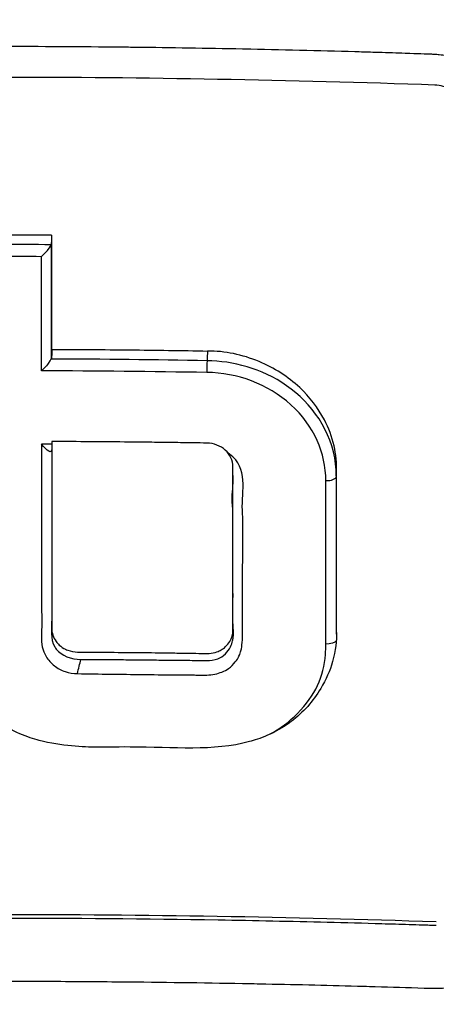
# Model space of a CAD drawing. Header units: millimetres. Extents: x 0 to 4378, y 0 to 2376.
# Tile 65 of 211: x 806 to 814, y 1221 to 1240. Entities that reach past the tile are written whole.
import ezdxf

# ---------------------------------------------------------------- set-up
doc = ezdxf.new("R2010")
doc.units = ezdxf.units.MM
doc.header["$LTSCALE"] = 0.2

# ---------------------------------------------------------------- blocks, each defined once
blk = doc.blocks.new('Blk$A18K1-2P24D')
for p, q in [((6.661, 643.852), (6.661, 643.852)), ((4.612, 641.579), (4.612, 641.575)), ((1.025, 640.744), (1.025, 640.61)), ((4.612, 640.575), (4.612, 640.717)), ((6.661, 640.641), (6.661, 640.672)), ((6.661, 640.672), (6.661, 640.641))]:
    blk.add_line(p, q)
for centre, major_axis, ratio, start_param, end_param in [((-0.037, 597.148), (112.94, -0.001), 0.455033, 1.561409, 1.579546), ((-0.039, 596.97), (-112.856, 0.002), 0.455284, 4.703019, 4.721097), ((-0.035, 572.649), (-108.801, -0.011), 0.693611, 4.704431, 4.719565), ((4.447, 643.53), (0.152, -3.717), 0.089901, 3.889713, 3.963117), ((0.808, 645.953), (0.207, 0.198), 0.281204, 5.397482, 5.712128), ((-0.097, 556.066), (-122.85, -1.379), 0.732669, 4.669998, 4.695104), ((4.102, 645.912), (0.003, 0.2), 0.032011, 0.79567, 2.043384), ((-0.044, 593.61), (-115.167, 0.009), 0.453639, 4.676464, 4.704889), ((5.033, 645.457), (0.611, 1.338), 0.127093, 3.542069, 3.562674), ((4.205, 643.825), (2.447, -0.171), 0.884863, 0.052603, 0.164453), ((6.462, 643.768), (0.2, 0), 0.442645, 4.652161, 6.184221), ((6.333, 591.238), (-0.051, -118.241), 0.000889, 2.000013, 2.030322)]:
    blk.add_ellipse(centre, major_axis=major_axis, ratio=ratio, start_param=start_param, end_param=end_param)
for points, knots in [([(2.59, 671.144), (3.415, 671.107), (4.238, 671.053), (7.282, 670.791), (9.492, 670.474), (14.142, 669.535), (16.575, 668.88), (22.867, 666.746), (26.617, 665.016), (34.745, 660.183), (38.934, 656.85), (47.954, 647.427), (52.153, 640.848), (56.395, 629.981), (57.454, 626.178), (58.127, 622.308)], [0.000047, 0.000047, 0.000047, 0.000047, 0.24762, 0.24762, 0.916414, 0.916414, 1.670221, 1.670221, 2.908891, 2.908891, 4.513019, 4.513019, 6.835544, 6.835544, 8.021566, 8.021566, 8.021566, 8.021566]), ([(0.5, 670.397), (5.123, 670.387), (9.769, 669.728), (20.329, 667.088), (26.231, 664.56), (36.932, 657.784), (41.837, 653.398), (49.183, 644.206), (51.973, 639.494), (54.046, 634.53)], [0, 0, 0, 0, 1.387051, 1.387051, 3.265389, 3.265389, 5.186756, 5.186756, 6.79537, 6.79537, 6.79537, 6.79537]), ([(54.016, 634.596), (52.74, 637.639), (51.198, 640.587), (49.431, 643.357), (47.396, 646.545), (45.028, 649.559), (42.394, 652.303), (42.254, 652.448), (42.113, 652.593), (41.972, 652.737), (39.169, 655.595), (36.097, 658.141), (32.754, 660.373), (29.742, 662.384), (26.582, 664.091), (23.298, 665.502), (22.935, 665.658), (22.57, 665.811), (22.204, 665.96), (20.367, 666.707), (18.49, 667.363), (16.569, 667.926), (15.125, 668.35), (13.653, 668.72), (12.174, 669.032), (11.693, 669.133), (11.211, 669.229), (10.728, 669.319), (9.574, 669.533), (8.414, 669.717), (7.251, 669.867), (6.451, 669.971), (5.65, 670.058), (4.848, 670.131), (4.526, 670.16), (4.205, 670.186), (3.884, 670.209), (2.758, 670.29), (1.63, 670.334), (0.5, 670.334)], [0.2725705, 0.2725705, 0.2725705, 0.2725705, 0.3782856, 0.3782856, 0.3782856, 0.5, 0.5, 0.5, 0.5064595, 0.5064595, 0.5064595, 0.6345975, 0.6345975, 0.6345975, 0.75, 0.75, 0.75, 0.762762, 0.762762, 0.762762, 0.826847, 0.826847, 0.826847, 0.875, 0.875, 0.875, 0.8906441, 0.8906441, 0.8906441, 0.9280461, 0.9280461, 0.9280461, 0.9537428, 0.9537428, 0.9537428, 0.964023, 0.964023, 0.964023, 1, 1, 1, 1]), ([(46.444, 631.962), (46.406, 632.122), (46.368, 632.282), (46.329, 632.441), (46.309, 632.521), (46.289, 632.6), (46.269, 632.68), (46.249, 632.759), (46.229, 632.839), (46.209, 632.918), (46.127, 633.236), (46.042, 633.553), (45.953, 633.869), (45.776, 634.501), (45.585, 635.13), (45.38, 635.754), (45.176, 636.378), (44.959, 636.999), (44.729, 637.615), (44.499, 638.23), (44.256, 638.842), (44.001, 639.448), (43.937, 639.599), (43.872, 639.751), (43.807, 639.902), (43.741, 640.052), (43.675, 640.203), (43.608, 640.353), (43.541, 640.504), (43.474, 640.654), (43.405, 640.803), (43.337, 640.953), (43.268, 641.102), (43.198, 641.251), (42.918, 641.847), (42.625, 642.437), (42.32, 643.021), (42.015, 643.605), (41.698, 644.183), (41.368, 644.754), (41.039, 645.325), (40.697, 645.89), (40.344, 646.448), (40.168, 646.727), (39.988, 647.004), (39.806, 647.279), (39.624, 647.555), (39.439, 647.828), (39.251, 648.1), (38.875, 648.643), (38.487, 649.179), (38.089, 649.706), (37.69, 650.234), (37.28, 650.754), (36.86, 651.265), (36.649, 651.521), (36.436, 651.774), (36.22, 652.025), (36.004, 652.277), (35.786, 652.526), (35.564, 652.772), (35.122, 653.265), (34.668, 653.749), (34.204, 654.224), (33.74, 654.698), (33.266, 655.163), (32.782, 655.618), (32.298, 656.073), (31.805, 656.518), (31.301, 656.952), (30.798, 657.387), (30.286, 657.811), (29.764, 658.225), (29.761, 658.228), (29.758, 658.23), (29.754, 658.233), (29.497, 658.437), (29.237, 658.639), (28.976, 658.838), (28.71, 659.039), (28.443, 659.238), (28.174, 659.434), (27.635, 659.826), (27.087, 660.206), (26.532, 660.575), (26.254, 660.76), (25.974, 660.941), (25.692, 661.12), (25.41, 661.298), (25.126, 661.474), (24.841, 661.647), (24.269, 661.992), (23.69, 662.325), (23.104, 662.647), (22.518, 662.968), (21.925, 663.277), (21.325, 663.573), (20.726, 663.87), (20.12, 664.153), (19.508, 664.425), (18.895, 664.696), (18.278, 664.954), (17.654, 665.2), (17.031, 665.445), (16.402, 665.678), (15.768, 665.897), (15.762, 665.899), (15.757, 665.901), (15.751, 665.903), (15.123, 666.12), (14.491, 666.323), (13.853, 666.514), (13.532, 666.61), (13.21, 666.703), (12.886, 666.793), (12.563, 666.882), (12.239, 666.968), (11.913, 667.051), (11.263, 667.217), (10.609, 667.37), (9.952, 667.509), (9.623, 667.578), (9.294, 667.644), (8.964, 667.707), (8.634, 667.77), (8.303, 667.829), (7.972, 667.885), (7.641, 667.941), (7.309, 667.993), (6.977, 668.042), (6.644, 668.091), (6.311, 668.136), (5.978, 668.178), (5.311, 668.262), (4.642, 668.332), (3.972, 668.388), (3.302, 668.444), (2.631, 668.485), (1.96, 668.513), (1.298, 668.541), (0.637, 668.555), (-0.025, 668.555), (-0.035, 668.555), (-0.046, 668.555), (-0.057, 668.555), (-0.065, 668.555), (-0.073, 668.555), (-0.082, 668.555)], [0, 0, 0, 0, 0.0078081, 0.0078081, 0.0078081, 0.0117122, 0.0117122, 0.0117122, 0.0156163, 0.0156163, 0.0156163, 0.0312327, 0.0312327, 0.0312327, 0.062466, 0.062466, 0.062466, 0.0937, 0.0937, 0.0937, 0.1249346, 0.1249346, 0.1249346, 0.1327434, 0.1327434, 0.1327434, 0.1405522, 0.1405522, 0.1405522, 0.148361, 0.148361, 0.148361, 0.1561699, 0.1561699, 0.1561699, 0.1874057, 0.1874057, 0.1874057, 0.2186423, 0.2186423, 0.2186423, 0.2498794, 0.2498794, 0.2498794, 0.2654982, 0.2654982, 0.2654982, 0.2811172, 0.2811172, 0.2811172, 0.3123556, 0.3123556, 0.3123556, 0.3435946, 0.3435946, 0.3435946, 0.3592144, 0.3592144, 0.3592144, 0.3748343, 0.3748343, 0.3748343, 0.4060746, 0.4060746, 0.4060746, 0.4373156, 0.4373156, 0.4373156, 0.4685572, 0.4685572, 0.4685572, 0.4997994, 0.4997994, 0.4997994, 0.5, 0.5, 0.5, 0.5154204, 0.5154204, 0.5154204, 0.5310408, 0.5310408, 0.5310408, 0.5622803, 0.5622803, 0.5622803, 0.5778995, 0.5778995, 0.5778995, 0.5935185, 0.5935185, 0.5935185, 0.624756, 0.624756, 0.624756, 0.6559934, 0.6559934, 0.6559934, 0.6872314, 0.6872314, 0.6872314, 0.7184706, 0.7184706, 0.7184706, 0.7497116, 0.7497116, 0.7497116, 0.75, 0.75, 0.75, 0.7809464, 0.7809464, 0.7809464, 0.7965595, 0.7965595, 0.7965595, 0.8121705, 0.8121705, 0.8121705, 0.8433896, 0.8433896, 0.8433896, 0.8589991, 0.8589991, 0.8589991, 0.8746095, 0.8746095, 0.8746095, 0.8902215, 0.8902215, 0.8902215, 0.9058359, 0.9058359, 0.9058359, 0.9370747, 0.9370747, 0.9370747, 0.9683317, 0.9683317, 0.9683317, 0.9991152, 0.9991152, 0.9991152, 0.9996128, 0.9996128, 0.9996128, 1, 1, 1, 1]), ([(-0.102, 664.998), (-0.068, 664.998), (-0.037, 664.998), (0.028, 664.998), (0.061, 664.998), (0.158, 664.997), (0.223, 664.997), (0.417, 664.995), (0.547, 664.994), (0.936, 664.986), (1.196, 664.978), (1.973, 664.946), (2.49, 664.914), (4.042, 664.784), (5.077, 664.655), (8.143, 664.153), (10.164, 663.662), (12.7, 662.868), (13.257, 662.682), (15.298, 661.954), (16.749, 661.346), (20.042, 659.752), (21.85, 658.707), (24.544, 656.868), (25.495, 656.157), (27.428, 654.578), (28.406, 653.699), (29.791, 652.325), (30.237, 651.862), (30.89, 651.148), (31.108, 650.904), (31.731, 650.189), (32.135, 649.703), (32.724, 648.958), (32.921, 648.702), (33.306, 648.189), (33.492, 647.935), (33.86, 647.418), (34.041, 647.158), (34.394, 646.634), (34.568, 646.371), (35.076, 645.579), (35.402, 645.04), (35.791, 644.361), (35.869, 644.223), (36.099, 643.81), (36.249, 643.534), (36.469, 643.114), (36.541, 642.974), (36.756, 642.551), (36.895, 642.27), (37.165, 641.704), (37.297, 641.419), (37.679, 640.563), (37.92, 639.987), (38.257, 639.116), (38.366, 638.825), (38.575, 638.243), (38.676, 637.949), (38.821, 637.509), (38.869, 637.363), (38.961, 637.072), (39.006, 636.927), (39.14, 636.482), (39.229, 636.177), (39.646, 634.66), (39.916, 633.438), (40.297, 631.177), (40.426, 630.146), (40.548, 628.654), (40.576, 628.199), (40.614, 627.317), (40.625, 626.887), (40.631, 626.063), (40.627, 625.666), (40.606, 624.889), (40.59, 624.512), (40.527, 623.435), (40.467, 622.739), (40.35, 621.733), (40.31, 621.427), (40.186, 620.55), (40.092, 619.981), (39.795, 618.419), (39.565, 617.432), (38.89, 614.993), (38.394, 613.549), (37.663, 611.786), (37.511, 611.436), (37.119, 610.566), (36.871, 610.05), (36.351, 609.027), (36.08, 608.522), (35.796, 608.022)], [0.000001, 0.000001, 0.000001, 0.000001, 0.010123, 0.010123, 0.020323, 0.020323, 0.040719, 0.040719, 0.081505, 0.081505, 0.163056, 0.163056, 0.326084, 0.326084, 0.652008, 0.652008, 1.308258, 1.308258, 1.496008, 1.496008, 1.993733, 1.993733, 2.657939, 2.657939, 3.036609, 3.036609, 3.456302, 3.456302, 3.660751, 3.660751, 3.765243, 3.765243, 3.964088, 3.964088, 4.066223, 4.066223, 4.167567, 4.167567, 4.269418, 4.269418, 4.369954, 4.369954, 4.571149, 4.571149, 4.622187, 4.622187, 4.723493, 4.723493, 4.773989, 4.773989, 4.875794, 4.875794, 4.977689, 4.977689, 5.180344, 5.180344, 5.28101, 5.28101, 5.381418, 5.381418, 5.431229, 5.431229, 5.480614, 5.480614, 5.585926, 5.585926, 5.997722, 5.997722, 6.342442, 6.342442, 6.492949, 6.492949, 6.634209, 6.634209, 6.768139, 6.768139, 6.892935, 6.892935, 7.129475, 7.129475, 7.232814, 7.232814, 7.427256, 7.427256, 7.767251, 7.767251, 8.275888, 8.275888, 8.402901, 8.402901, 8.593374, 8.593374, 8.783851, 8.783851, 8.783851, 8.783851]), ([(35.164, 608.709), (35.338, 609.049), (35.505, 609.392), (35.83, 610.081), (35.986, 610.428), (36.438, 611.476), (36.716, 612.182), (37.48, 614.319), (37.896, 615.773), (38.858, 620.176), (39.121, 623.178), (38.954, 627.02), (38.886, 627.87), (38.671, 629.683), (38.516, 630.645), (38.098, 632.689), (37.822, 633.769), (37.149, 635.969), (36.744, 637.087), (35.822, 639.279), (35.306, 640.353), (34.153, 642.471), (33.516, 643.512), (30.485, 647.952), (27.164, 651.575), (21.713, 655.277), (20.817, 655.835), (19.192, 656.764), (18.473, 657.148), (16.565, 658.096), (15.358, 658.627), (13.622, 659.297), (13.112, 659.482), (10.34, 660.432), (8, 661.024), (4.575, 661.577), (3.491, 661.707), (1.987, 661.818), (1.551, 661.843), (0.913, 661.865), (0.709, 661.871), (0.403, 661.876), (0.302, 661.877), (0.15, 661.878), (0.1, 661.879), (0, 661.879), (-0.044, 661.879), (-0.102, 661.879)], [-10.859614, -10.859614, -10.859614, -10.859614, -10.677129, -10.677129, -10.494772, -10.494772, -10.130327, -10.130327, -9.403186, -9.403186, -7.956179, -7.956179, -7.544329, -7.544329, -7.074153, -7.074153, -6.537449, -6.537449, -5.966218, -5.966218, -5.396053, -5.396053, -4.815422, -4.815422, -2.84106, -2.84106, -2.465439, -2.465439, -2.175989, -2.175989, -1.710404, -1.710404, -1.519032, -1.519032, -0.676844, -0.676844, -0.293706, -0.293706, -0.141983, -0.141983, -0.070273, -0.070273, -0.034878, -0.034878, -0.017232, -0.017232, -0.000001, -0.000001, -0.000001, -0.000001]), ([(-0.015, 652.277), (-0.01, 652.277), (-0.005, 652.277), (0, 652.277), (0.805, 652.277), (1.609, 652.273), (2.4, 652.264), (2.497, 652.263), (2.594, 652.262), (2.691, 652.261), (3.387, 652.253), (4.088, 652.242), (4.8, 652.228), (4.809, 652.228), (4.819, 652.228), (4.828, 652.227), (5.549, 652.213), (6.318, 652.194), (7.027, 652.173), (7.083, 652.171), (7.14, 652.17), (7.197, 652.168), (7.318, 652.164), (7.44, 652.161), (7.563, 652.157), (7.653, 652.154), (7.744, 652.151), (7.835, 652.148), (7.926, 652.145), (7.962, 652.144), (8.11, 652.139), (8.221, 652.136), (8.316, 652.132), (8.394, 652.13), (8.42, 652.129), (8.444, 652.128), (8.466, 652.127), (8.495, 652.126), (8.521, 652.125), (8.543, 652.124), (8.556, 652.123), (8.568, 652.123), (8.579, 652.122), (8.587, 652.122), (8.592, 652.122), (8.597, 652.122), (8.604, 652.121), (8.608, 652.121), (8.618, 652.12), (8.625, 652.12), (8.634, 652.119), (8.649, 652.118), (8.664, 652.117), (8.678, 652.116), (8.692, 652.114), (8.795, 652.104), (8.893, 652.088), (8.988, 652.064), (9.053, 652.048), (9.116, 652.029), (9.178, 652.006), (9.209, 651.994), (9.24, 651.982), (9.27, 651.968), (9.293, 651.958), (9.315, 651.948), (9.338, 651.937), (9.349, 651.932), (9.36, 651.926), (9.371, 651.921), (9.376, 651.918), (9.382, 651.915), (9.387, 651.912), (9.392, 651.91), (9.398, 651.907), (9.403, 651.904), (9.425, 651.892), (9.446, 651.88), (9.467, 651.868), (9.478, 651.862), (9.488, 651.855), (9.499, 651.849), (9.509, 651.842), (9.519, 651.836), (9.529, 651.829), (9.54, 651.823), (9.55, 651.816), (9.56, 651.809), (9.593, 651.787), (9.626, 651.763), (9.657, 651.738), (9.699, 651.706), (9.738, 651.672), (9.775, 651.637), (9.791, 651.622), (9.807, 651.607), (9.822, 651.591)], [0.7105779, 0.7105779, 0.7105779, 0.7105779, 0.7107967, 0.7107967, 0.7107967, 0.7457209, 0.7457209, 0.7457209, 0.75, 0.75, 0.75, 0.7808419, 0.7808419, 0.7808419, 0.78125, 0.78125, 0.78125, 0.8125, 0.8125, 0.8125, 0.8149908, 0.8149908, 0.8149908, 0.8203125, 0.8203125, 0.8203125, 0.8242187, 0.8242187, 0.8242187, 0.828125, 0.828125, 0.828125, 0.8310692, 0.8310692, 0.8310692, 0.8320312, 0.8320312, 0.8320312, 0.8332775, 0.8332775, 0.8332775, 0.8339844, 0.8339844, 0.8339844, 0.8344727, 0.8344727, 0.8344727, 0.8353138, 0.8353138, 0.8353138, 0.8359375, 0.8359375, 0.8359375, 0.8365179, 0.8365179, 0.8365179, 0.8407978, 0.8407978, 0.8407978, 0.84375, 0.84375, 0.84375, 0.8452151, 0.8452151, 0.8452151, 0.8462885, 0.8462885, 0.8462885, 0.8468203, 0.8468203, 0.8468203, 0.8470851, 0.8470851, 0.8470851, 0.8473494, 0.8473494, 0.8473494, 0.8484017, 0.8484017, 0.8484017, 0.8489256, 0.8489256, 0.8489256, 0.8494488, 0.8494488, 0.8494488, 0.8499714, 0.8499714, 0.8499714, 0.8517259, 0.8517259, 0.8517259, 0.854029, 0.854029, 0.854029, 0.8550317, 0.8550317, 0.8550317, 0.8550317]), ([(8.609, 651.509), (5.742, 651.608), (2.878, 651.661), (-2.882, 651.662), (-5.744, 651.61), (-8.608, 651.512)], [-1.724154, -1.724154, -1.724154, -1.724154, -0.861758, -0.861758, -0.000004, -0.000004, -0.000004, -0.000004]), ([(9.223, 650.939), (9.223, 650.99), (9.215, 651.041), (9.185, 651.133), (9.166, 651.173), (9.115, 651.255), (9.082, 651.295), (9.004, 651.368), (8.959, 651.4), (8.866, 651.45), (8.819, 651.47), (8.717, 651.498), (8.663, 651.507), (8.609, 651.509)], [0.000001, 0.000001, 0.000001, 0.000001, 0.01769759, 0.01769759, 0.03271133, 0.03271133, 0.04941545, 0.04941545, 0.06632457, 0.06632457, 0.08187037, 0.08187037, 0.09817953, 0.09817953, 0.09817953, 0.09817953]), ([(1.024, 648.538), (1.024, 648.163), (1.024, 647.788), (1.024, 647.034), (1.024, 646.656), (1.024, 646.277)], [-0.2564342, -0.2564342, -0.2564342, -0.2564342, -0.1283216, -0.1283216, -0.0000005, -0.0000005, -0.0000005, -0.0000005]), ([(0.824, 648.113), (0.866, 648.152), (0.934, 648.226), (0.944, 648.237), (0.953, 648.248), (1.006, 648.319), (1.02, 648.349)], [0, 0, 0, 0, 0.5, 0.5, 0.5, 1, 1, 1, 1]), ([(1.019, 646.087), (1.019, 646.338), (1.019, 646.714), (1.019, 647.218), (1.02, 647.721), (1.02, 648.098), (1.02, 648.349)], [0.000468, 0.000468, 0.000468, 0.000468, 0.5, 0.5, 0.5, 0.9999589, 0.9999589, 0.9999589, 0.9999589]), ([(1.024, 646.277), (1.026, 646.246), (1.026, 646.215), (1.025, 646.153), (1.023, 646.12), (1.019, 646.087)], [0.95713598, 0.95713598, 0.95713598, 0.95713598, 0.97032572, 0.97032572, 0.98374903, 0.98374903, 0.98374903, 0.98374903]), ([(1.024, 646.277), (1.538, 646.276), (2.053, 646.273), (3.081, 646.263), (3.595, 646.255), (4.109, 646.245)], [-0.3087668, -0.3087668, -0.3087668, -0.3087668, -0.1544678, -0.1544678, -0.0002158, -0.0002158, -0.0002158, -0.0002158]), ([(6.661, 643.852), (6.67, 644.025), (6.652, 644.198), (6.571, 644.546), (6.507, 644.719), (6.298, 645.118), (6.133, 645.333), (5.703, 645.736), (5.43, 645.912), (4.965, 646.104), (4.795, 646.157), (4.453, 646.227), (4.281, 646.246), (4.109, 646.245)], [0.0001789, 0.0001789, 0.0001789, 0.0001789, 0.0581537, 0.0581537, 0.1186007, 0.1186007, 0.2046806, 0.2046806, 0.3037358, 0.3037358, 0.3572432, 0.3572432, 0.408904, 0.408904, 0.408904, 0.408904]), ([(6.45, 643.681), (6.449, 644.217), (6.217, 644.763), (5.3, 645.598), (4.695, 645.812), (4.096, 645.821)], [0, 0, 0, 0, 0.5, 0.5, 1, 1, 1, 1]), ([(6.661, 640.672), (6.662, 640.517), (6.647, 640.322), (6.531, 639.914), (6.454, 639.737), (6.199, 639.313), (6.006, 639.094), (5.437, 638.666), (5.115, 638.561), (4.225, 638.32), (3.444, 638.402), (2.238, 638.409), (2.126, 638.398), (1.665, 638.406), (1.218, 638.421), (0.563, 638.593), (0.248, 638.701), (-0.322, 639.117), (-0.524, 639.335), (-0.849, 639.856), (-0.962, 640.148), (-1.045, 640.762), (-1.026, 641.063), (-1.028, 641.88), (-1.029, 642.397), (-1.028, 643.171), (-1.028, 643.428), (-1.027, 643.813), (-1.026, 643.942), (-1.026, 644.134), (-1.025, 644.198), (-1.025, 644.326), (-1.025, 644.39), (-1.024, 644.453)], [-2.262144, -2.262144, -2.262144, -2.262144, -2.172374, -2.172374, -2.098415, -2.098415, -1.992746, -1.992746, -1.848295, -1.848295, -1.261451, -1.261451, -1.03428, -1.03428, -0.773619, -0.773619, -0.645198, -0.645198, -0.546638, -0.546638, -0.441561, -0.441561, -0.342966, -0.342966, -0.171491, -0.171491, -0.085754, -0.085754, -0.042885, -0.042885, -0.021451, -0.021451, -0.000068, -0.000068, -0.000068, -0.000068]), ([(0.824, 644.404), (0.824, 643.812), (0.824, 643.22), (0.823, 642.622), (0.823, 642.442), (0.823, 642.261), (0.824, 642.082), (0.824, 641.945), (0.824, 641.809), (0.824, 641.673)], [0, 0, 0, 0, 0.3611983, 0.3611983, 0.3611983, 0.4702791, 0.4702791, 0.4702791, 0.5542814, 0.5542814, 0.5542814, 0.5542814]), ([(4.612, 640.717), (4.612, 640.785), (4.612, 640.852), (4.612, 640.92), (4.612, 640.988), (4.612, 641.056), (4.612, 641.124), (4.612, 641.259), (4.612, 641.395), (4.612, 641.531), (4.612, 641.802), (4.612, 642.072), (4.612, 642.342), (4.612, 642.364), (4.612, 642.387), (4.612, 642.41), (4.612, 642.657), (4.612, 642.904), (4.612, 643.15), (4.612, 643.419), (4.612, 643.684), (4.612, 643.954), (4.612, 644.077), (4.557, 644.195), (4.461, 644.282), (4.414, 644.325), (4.358, 644.36), (4.295, 644.384), (4.233, 644.408), (4.167, 644.421), (4.099, 644.422), (4.009, 644.424), (3.92, 644.425), (3.83, 644.426), (3.792, 644.427), (3.753, 644.428), (3.715, 644.428), (3.587, 644.43), (3.459, 644.432), (3.331, 644.433), (3.186, 644.435), (3.04, 644.437), (2.895, 644.439), (2.784, 644.44), (2.673, 644.441), (2.562, 644.442), (2.306, 644.445), (2.05, 644.447), (1.794, 644.449), (1.538, 644.451), (1.281, 644.452), (1.025, 644.453)], [0, 0, 0, 0, 0.030064, 0.030064, 0.030064, 0.0600741, 0.0600741, 0.0600741, 0.119976, 0.119976, 0.119976, 0.2397911, 0.2397911, 0.2397911, 0.25, 0.25, 0.25, 0.3597043, 0.3597043, 0.3597043, 0.4798617, 0.4798617, 0.4798617, 0.5345046, 0.5345046, 0.5345046, 0.5617704, 0.5617704, 0.5617704, 0.5890028, 0.5890028, 0.5890028, 0.625, 0.625, 0.625, 0.6403525, 0.6403525, 0.6403525, 0.6917293, 0.6917293, 0.6917293, 0.75, 0.75, 0.75, 0.7944861, 0.7944861, 0.7944861, 0.8972438, 0.8972438, 0.8972438, 1, 1, 1, 1]), ([(1.025, 644.453), (1.025, 644.3), (1.025, 644.147), (1.025, 643.994), (1.025, 643.84), (1.025, 643.687), (1.025, 643.534), (1.025, 643.301), (1.025, 643.069), (1.025, 642.835), (1.025, 642.761), (1.025, 642.687), (1.025, 642.612), (1.025, 642.304), (1.025, 641.995), (1.025, 641.686), (1.025, 641.68), (1.025, 641.674), (1.025, 641.668), (1.025, 641.519), (1.025, 641.371), (1.025, 641.222), (1.025, 641.144), (1.025, 641.067), (1.025, 640.989), (1.025, 640.911), (1.025, 640.834), (1.025, 640.757), (1.025, 640.665), (1.055, 640.574), (1.111, 640.497), (1.13, 640.472), (1.151, 640.448), (1.175, 640.426), (1.212, 640.392), (1.254, 640.364), (1.299, 640.342), (1.313, 640.335), (1.327, 640.329), (1.341, 640.324), (1.403, 640.3), (1.471, 640.287), (1.538, 640.287), (1.628, 640.285), (1.717, 640.286), (1.806, 640.285), (1.93, 640.284), (2.054, 640.283), (2.178, 640.282), (2.391, 640.28), (2.605, 640.278), (2.818, 640.276), (2.827, 640.276), (2.835, 640.276), (2.843, 640.276), (3.048, 640.274), (3.254, 640.271), (3.459, 640.268), (3.566, 640.267), (3.672, 640.265), (3.779, 640.263), (3.813, 640.263), (3.846, 640.262), (3.88, 640.262), (3.953, 640.26), (4.026, 640.259), (4.099, 640.258), (4.112, 640.258), (4.125, 640.258), (4.139, 640.259), (4.192, 640.262), (4.245, 640.273), (4.295, 640.291), (4.325, 640.302), (4.353, 640.315), (4.379, 640.33), (4.409, 640.347), (4.436, 640.367), (4.461, 640.389), (4.497, 640.421), (4.527, 640.457), (4.55, 640.497), (4.59, 640.563), (4.612, 640.64), (4.612, 640.717)], [0, 0, 0, 0, 0.062128, 0.062128, 0.062128, 0.124193, 0.124193, 0.124193, 0.218323, 0.218323, 0.218323, 0.248257, 0.248257, 0.248257, 0.372406, 0.372406, 0.372406, 0.374838, 0.374838, 0.374838, 0.434523, 0.434523, 0.434523, 0.465522, 0.465522, 0.465522, 0.496518, 0.496518, 0.496518, 0.532742, 0.532742, 0.532742, 0.544836, 0.544836, 0.544836, 0.563463, 0.563463, 0.563463, 0.569014, 0.569014, 0.569014, 0.593173, 0.593173, 0.593173, 0.625645, 0.625645, 0.625645, 0.670754, 0.670754, 0.670754, 0.748302, 0.748302, 0.748302, 0.751274, 0.751274, 0.751274, 0.825919, 0.825919, 0.825919, 0.864699, 0.864699, 0.864699, 0.876907, 0.876907, 0.876907, 0.90345, 0.90345, 0.90345, 0.908255, 0.908255, 0.908255, 0.927701, 0.927701, 0.927701, 0.939019, 0.939019, 0.939019, 0.951649, 0.951649, 0.951649, 0.969641, 0.969641, 0.969641, 1, 1, 1, 1]), ([(4.802, 640.705), (4.802, 640.734), (4.802, 640.759), (4.802, 640.76), (4.802, 640.762), (4.802, 640.788), (4.801, 640.837), (4.801, 640.862), (4.802, 640.891), (4.802, 640.927), (4.803, 640.963), (4.803, 641.036), (4.803, 641.052), (4.803, 641.085), (4.803, 641.126), (4.803, 641.175), (4.803, 641.224), (4.803, 641.322), (4.803, 641.344), (4.803, 641.388), (4.803, 641.459), (4.803, 641.556), (4.803, 641.605), (4.803, 641.66), (4.803, 641.721), (4.803, 641.783), (4.804, 641.878), (4.804, 641.927), (4.803, 642.315), (4.818, 642.716), (4.799, 643.097), (4.779, 643.478), (4.929, 643.925), (4.546, 644.205)], [0.2414582, 0.2414582, 0.2414582, 0.2414582, 0.25, 0.25, 0.25, 0.28125, 0.28125, 0.28125, 0.296875, 0.296875, 0.296875, 0.3125, 0.3125, 0.3125, 0.34375, 0.34375, 0.34375, 0.375, 0.375, 0.375, 0.4375, 0.4375, 0.4375, 0.46875, 0.46875, 0.46875, 0.5, 0.5, 0.5, 0.75, 0.75, 0.75, 0.9999999, 0.9999999, 0.9999999, 0.9999999]), ([(4.612, 643.041), (4.61, 643.098), (4.606, 643.154), (4.6, 643.209), (4.596, 643.253), (4.595, 643.297), (4.596, 643.342), (4.601, 643.495), (4.624, 643.662), (4.61, 643.812)], [0.66684, 0.66684, 0.66684, 0.66684, 0.7135326, 0.7135326, 0.7135326, 0.75, 0.75, 0.75, 0.8743093, 0.8743093, 0.8743093, 0.8743093]), ([(6.661, 640.672), (6.661, 641.206), (6.661, 641.738), (6.661, 642.798), (6.661, 643.326), (6.661, 643.852)], [-0.3526356, -0.3526356, -0.3526356, -0.3526356, -0.1764245, -0.1764245, -0.000247, -0.000247, -0.000247, -0.000247]), ([(4.612, 642.106), (4.612, 642.129), (4.612, 642.152), (4.612, 642.174), (4.611, 642.257), (4.611, 642.34), (4.611, 642.423), (4.611, 642.513), (4.611, 642.603), (4.612, 642.694), (4.612, 642.694), (4.612, 642.695), (4.612, 642.695)], [0.4137859, 0.4137859, 0.4137859, 0.4137859, 0.4323683, 0.4323683, 0.4323683, 0.5, 0.5, 0.5, 0.5734021, 0.5734021, 0.5734021, 0.5736557, 0.5736557, 0.5736557, 0.5736557]), ([(0.824, 641.673), (0.824, 641.632), (0.824, 641.591), (0.824, 641.551), (0.823, 641.373), (0.82, 641.195), (0.829, 641.02), (0.843, 640.745), (0.762, 640.44), (0.914, 640.196), (0.955, 640.129), (1.013, 640.067), (1.078, 640.016), (1.143, 639.965), (1.214, 639.926), (1.291, 639.899), (1.369, 639.873), (1.453, 639.86), (1.535, 639.859)], [0.5542814, 0.5542814, 0.5542814, 0.5542814, 0.5793598, 0.5793598, 0.5793598, 0.6884406, 0.6884406, 0.6884406, 0.8599031, 0.8599031, 0.8599031, 0.9066021, 0.9066021, 0.9066021, 0.9533011, 0.9533011, 0.9533011, 1, 1, 1, 1]), ([(1.025, 641.579), (1.025, 641.366), (1.025, 641.153), (1.025, 640.751), (0.991, 640.55), (1.095, 640.373), (1.105, 640.359), (1.115, 640.346)], [0.6087501, 0.6087501, 0.6087501, 0.6087501, 0.75, 0.75, 0.875, 0.875, 0.8863626, 0.8863626, 0.8863626, 0.8863626]), ([(4.393, 639.891), (4.443, 639.91), (4.487, 639.933), (4.526, 639.96), (4.631, 640.034), (4.71, 640.159), (4.72, 640.182), (4.73, 640.204), (4.758, 640.258), (4.778, 640.353), (4.788, 640.4), (4.795, 640.458), (4.799, 640.526), (4.801, 640.56), (4.802, 640.597), (4.802, 640.636), (4.802, 640.654), (4.802, 640.681), (4.802, 640.705)], [0.0395255, 0.0395255, 0.0395255, 0.0395255, 0.0625, 0.0625, 0.0625, 0.125, 0.125, 0.125, 0.1875, 0.1875, 0.1875, 0.21875, 0.21875, 0.21875, 0.234375, 0.234375, 0.234375, 0.2414582, 0.2414582, 0.2414582, 0.2414582]), ([(2.818, 640.132), (2.818, 640.132), (2.818, 640.132), (2.818, 640.132), (2.944, 640.131), (3.069, 640.13), (3.194, 640.128), (3.215, 640.128), (3.237, 640.128), (3.259, 640.128), (3.316, 640.127), (3.373, 640.126), (3.429, 640.126), (3.476, 640.125), (3.522, 640.125), (3.569, 640.124), (3.695, 640.123), (3.818, 640.123), (3.944, 640.12), (3.968, 640.119), (3.993, 640.118), (4.018, 640.118), (4.042, 640.117), (4.065, 640.117), (4.088, 640.118), (4.166, 640.119), (4.243, 640.127), (4.312, 640.154), (4.423, 640.197), (4.515, 640.288), (4.566, 640.391), (4.585, 640.43), (4.598, 640.469), (4.606, 640.51), (4.611, 640.531), (4.614, 640.553), (4.617, 640.575)], [0.3670134, 0.3670134, 0.3670134, 0.3670134, 0.3670177, 0.3670177, 0.3670177, 0.4801632, 0.4801632, 0.4801632, 0.5, 0.5, 0.5, 0.5512937, 0.5512937, 0.5512937, 0.5931862, 0.5931862, 0.5931862, 0.7066922, 0.7066922, 0.7066922, 0.7291131, 0.7291131, 0.7291131, 0.75, 0.75, 0.75, 0.821511, 0.821511, 0.821511, 0.9358788, 0.9358788, 0.9358788, 0.9780266, 0.9780266, 0.9780266, 1, 1, 1, 1]), ([(5.887, 639.07), (6.244, 639.434), (6.405, 639.799), (6.442, 640.24), (6.447, 640.306), (6.45, 640.374), (6.45, 640.444)], [0.5, 0.5, 0.5, 0.5, 0.9347826, 0.9347826, 0.9347826, 1, 1, 1, 1]), ([(1.602, 640.139), (1.792, 640.141), (1.983, 640.139), (2.174, 640.138), (2.263, 640.137), (2.353, 640.137), (2.443, 640.136), (2.568, 640.135), (2.693, 640.134), (2.818, 640.132)], [0, 0, 0, 0, 0.1726197, 0.1726197, 0.1726197, 0.2538048, 0.2538048, 0.2538048, 0.3670134, 0.3670134, 0.3670134, 0.3670134]), ([(1.535, 639.859), (1.975, 639.852), (2.402, 639.847), (2.817, 639.842), (3.024, 639.84), (3.244, 639.837), (3.456, 639.836), (3.509, 639.835), (3.619, 639.835), (3.672, 639.835), (3.725, 639.834), (3.76, 639.833), (3.775, 639.833), (3.783, 639.833), (3.846, 639.833), (3.878, 639.832), (3.909, 639.832), (3.938, 639.832), (3.965, 639.831), (4.018, 639.831), (4.061, 639.831), (4.094, 639.831)], [0, 0, 0, 0, 0.5, 0.5, 0.5, 0.75, 0.75, 0.75, 0.8125, 0.8125, 0.8125, 0.875, 0.875, 0.875, 0.90625, 0.90625, 0.90625, 0.9375, 0.9375, 0.9375, 1, 1, 1, 1]), ([(-8.635, 634.955), (-5.774, 635.048), (-2.906, 635.095), (-0.037, 635.095), (2.857, 635.095), (5.75, 635.047), (8.636, 634.952)], [0, 0, 0, 0, 0.497815, 0.497815, 0.497815, 1, 1, 1, 1]), ([(-8.635, 634.882), (-8.613, 634.882), (-8.59, 634.883), (-8.546, 634.885), (-8.523, 634.885), (-8.456, 634.888), (-8.411, 634.889), (-8.276, 634.893), (-8.186, 634.896), (-7.917, 634.904), (-7.737, 634.91), (-7.198, 634.925), (-6.838, 634.935), (-5.76, 634.961), (-5.04, 634.975), (-2.881, 635.011), (-1.44, 635.022), (1.441, 635.022), (2.881, 635.01), (5.041, 634.974), (5.76, 634.959), (6.839, 634.932), (7.199, 634.923), (7.738, 634.907), (7.917, 634.902), (8.187, 634.894), (8.277, 634.891), (8.411, 634.886), (8.456, 634.885), (8.524, 634.883), (8.546, 634.882), (8.591, 634.881), (8.613, 634.88), (8.636, 634.879)], [0, 0, 0, 0, 0.003906, 0.003906, 0.007813, 0.007813, 0.015625, 0.015625, 0.03125, 0.03125, 0.0625, 0.0625, 0.125, 0.125, 0.25, 0.25, 0.5, 0.5, 0.75, 0.75, 0.875, 0.875, 0.9375, 0.9375, 0.96875, 0.96875, 0.984375, 0.984375, 0.992188, 0.992188, 0.996094, 0.996094, 1, 1, 1, 1]), ([(9.534, 633.854), (9.514, 633.841), (9.493, 633.829), (9.471, 633.818), (9.461, 633.812), (9.45, 633.807), (9.439, 633.801), (9.428, 633.796), (9.417, 633.79), (9.406, 633.785), (9.395, 633.78), (9.384, 633.775), (9.372, 633.77), (9.361, 633.765), (9.35, 633.761), (9.338, 633.756), (9.316, 633.747), (9.293, 633.738), (9.269, 633.73), (9.223, 633.714), (9.176, 633.7), (9.127, 633.688), (9.08, 633.676), (9.031, 633.666), (8.981, 633.657), (8.931, 633.648), (8.879, 633.641), (8.827, 633.636), (8.782, 633.632), (8.736, 633.628), (8.689, 633.626), (8.665, 633.625), (8.641, 633.625), (8.617, 633.625), (8.592, 633.625), (8.568, 633.625), (8.543, 633.625), (8.532, 633.626), (8.521, 633.626), (8.511, 633.626), (8.471, 633.628), (8.432, 633.629), (8.394, 633.63), (8.059, 633.641), (7.755, 633.65), (7.429, 633.659), (7.351, 633.661), (7.274, 633.664), (7.196, 633.666), (6.551, 633.684), (5.914, 633.699), (5.265, 633.712), (5.11, 633.715), (4.955, 633.718), (4.799, 633.721), (3.997, 633.736), (3.195, 633.747), (2.4, 633.754), (1.908, 633.759), (1.419, 633.762), (0.933, 633.764), (0.622, 633.765), (0.312, 633.765), (0, 633.765), (-0.002, 633.765), (-0.005, 633.765), (-0.008, 633.765)], [0, 0, 0, 0, 0.0011888, 0.0011888, 0.0011888, 0.0017768, 0.0017768, 0.0017768, 0.0023606, 0.0023606, 0.0023606, 0.0029402, 0.0029402, 0.0029402, 0.0035155, 0.0035155, 0.0035155, 0.0046538, 0.0046538, 0.0046538, 0.0068775, 0.0068775, 0.0068775, 0.0090453, 0.0090453, 0.0090453, 0.0112512, 0.0112512, 0.0112512, 0.0131731, 0.0131731, 0.0131731, 0.0141732, 0.0141732, 0.0141732, 0.015179, 0.015179, 0.015179, 0.015625, 0.015625, 0.015625, 0.0172381, 0.0172381, 0.0172381, 0.03125, 0.03125, 0.03125, 0.0346027, 0.0346027, 0.0346027, 0.0625, 0.0625, 0.0625, 0.0691804, 0.0691804, 0.0691804, 0.1036619, 0.1036619, 0.1036619, 0.125, 0.125, 0.125, 0.1386363, 0.1386363, 0.1386363, 0.1387498, 0.1387498, 0.1387498, 0.1387498])]:
    blk.add_open_spline(points, degree=3, knots=knots)
for points in [[(1.02, 648.349), (1.022, 648.364), (1.023, 648.379), (1.024, 648.395)], [(0.823, 645.855), (0.824, 646.608), (0.824, 647.361), (0.824, 648.113)], [(5.674, 645.559), (5.182, 645.904), (4.605, 646.048), (4.099, 646.05)], [(0.982, 646.033), (0.954, 645.991), (0.899, 645.924), (0.823, 645.855)], [(6.643, 644.011), (6.568, 644.66), (6.167, 645.215), (5.674, 645.559)], [(1.025, 644.401), (0.958, 644.402), (0.891, 644.403), (0.824, 644.404)], [(1.025, 644.312), (1.025, 644.19), (0.936, 644.265), (0.824, 644.404)], [(4.498, 644.246), (4.514, 644.233), (4.53, 644.219), (4.546, 644.205)], [(4.612, 641.298), (4.614, 641.413), (4.612, 641.529), (4.612, 641.644)], [(4.617, 640.575), (4.627, 640.671), (4.619, 640.77), (4.612, 640.868)], [(6.655, 640.511), (6.633, 640.474), (6.543, 640.444), (6.45, 640.444)], [(1.115, 640.346), (1.221, 640.211), (1.413, 640.141), (1.602, 640.139)], [(1.535, 639.859), (1.557, 639.961), (1.58, 640.057), (1.601, 640.137)], [(4.094, 639.831), (4.207, 639.837), (4.308, 639.857), (4.393, 639.891)], [(5.336, 638.659), (5.548, 638.774), (5.734, 638.914), (5.887, 639.07)]]:
    blk.add_open_spline(points, degree=3)

msp = doc.modelspace()

# ---------------------------------------------------------------- block references
msp.add_blockref('Blk$A18K1-2P24D', (805.582, 587.414))

doc.saveas('drawing.dxf')
